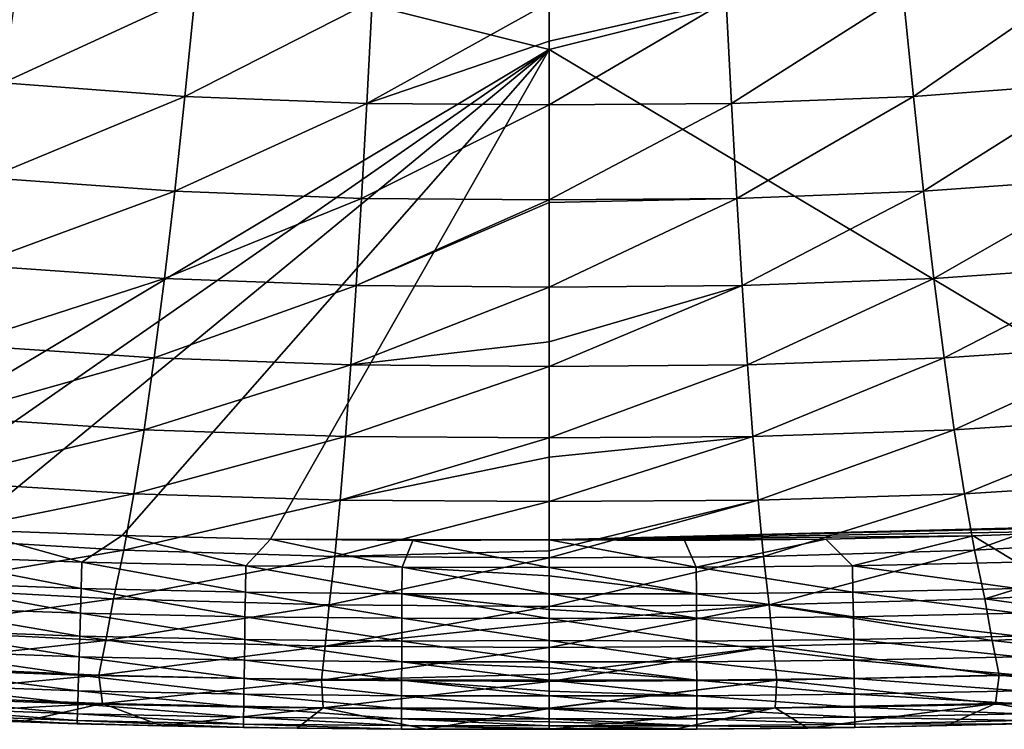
# Model space of a CAD drawing. Header units: metres. Extents: x -104 to 104, y -68 to 90.
# Tile 86 of 256: x -2.48 to 2.13, y -68.34 to -65.02. Entities that reach past the tile are written whole.
import ezdxf

# ---------------------------------------------------------------- set-up
doc = ezdxf.new("R2010")
doc.units = ezdxf.units.M
doc.layers.add('solid_FIT-BATH-153_SW0002', color=7, linetype='CONTINUOUS')

msp = doc.modelspace()

# ---------------------------------------------------------------- linework, layer by layer
at = {"layer": 'solid_FIT-BATH-153_SW0002'}
for points in [[(-3.685249, -64.233894, 12.505377), (0.000001, -65.156113, 12.420087), (0.000001, -62.865486, 12.655584)], [(3.685249, -64.237259, 12.505028), (0.000001, -62.865486, 12.655584), (0.000001, -65.156113, 12.420087)], [(-3.685249, -64.233894, 12.505377), (-3.685591, -67.361549, 12.169589), (0.000001, -65.156113, 12.420087)], [(3.685249, -64.237259, 12.505028), (0.000001, -65.156113, 12.420087), (3.687155, -67.361343, 12.169601)], [(-2.55882, -65.31263, 1.356058), (-2.489638, -64.833344, 0.623936), (-1.659021, -64.896233, 0.574236)], [(1.65902, -64.896248, 0.574249), (2.489636, -64.833351, 0.623955), (1.707017, -65.376038, 1.303348)], [(2.489636, -64.833351, 0.623955), (2.558821, -65.312645, 1.356079), (1.707017, -65.376038, 1.303348)], [(-1.707017, -65.37603, 1.303334), (-2.55882, -65.31263, 1.356058), (-1.659021, -64.896233, 0.574236)], [(-1.707017, -65.37603, 1.303334), (-1.659021, -64.896233, 0.574236), (-0.829606, -64.929398, 0.547724)], [(0.829605, -64.929398, 0.54773), (1.65902, -64.896248, 0.574249), (0.854535, -65.409439, 1.275191)], [(1.65902, -64.896248, 0.574249), (1.707017, -65.376038, 1.303348), (0.854535, -65.409439, 1.275191)], [(-0.854535, -65.409431, 1.275184), (-1.707017, -65.37603, 1.303334), (-0.829606, -64.929398, 0.547724)], [(-0.854535, -65.409431, 1.275184), (-0.829606, -64.929398, 0.547724), (0, -64.934776, 0.54117)], [(-0.854535, -65.409431, 1.275184), (0, -64.934776, 0.54117), (0, -65.11618, 0.807622)], [(0.829605, -64.929398, 0.54773), (0.854535, -65.409439, 1.275191), (0, -65.415314, 1.268877)], [(0.829605, -64.929398, 0.54773), (0, -65.415314, 1.268877), (0, -65.11618, 0.807622)], [(0, -64.934776, 0.54117), (0.829605, -64.929398, 0.54773), (0, -65.11618, 0.807622)], [(-3.685591, -67.361549, 12.169589), (-3.20785, -67.38678, 12.169584), (0.000001, -65.156113, 12.420087)], [(-3.20785, -67.38678, 12.169584), (-2.734655, -67.408287, 12.169634), (0.000001, -65.156113, 12.420087)], [(-2.734655, -67.408287, 12.169634), (-2.001331, -67.434837, 12.169772), (0.000001, -65.156113, 12.420087)], [(-2.001331, -67.434837, 12.169772), (-1.30563, -67.451462, 12.170029), (0.000001, -65.156113, 12.420087)], [(-1.30563, -67.451462, 12.170029), (0.000001, -67.455009, 12.171239), (0.000001, -65.156113, 12.420087)], [(-0.854535, -65.409431, 1.275184), (0, -65.11618, 0.807622), (0, -65.415314, 1.268877)], [(3.687155, -67.361343, 12.169601), (0.000001, -65.156113, 12.420087), (0.000001, -67.455009, 12.171239)], [(-2.627629, -65.757011, 2.104889), (-2.55882, -65.31263, 1.356058), (-1.707017, -65.37603, 1.303334)], [(1.707017, -65.376038, 1.303348), (2.558821, -65.312645, 1.356079), (1.754933, -65.820457, 2.049229)], [(2.558821, -65.312645, 1.356079), (2.627632, -65.757027, 2.104912), (1.754933, -65.820457, 2.049229)], [(-1.754931, -65.82045, 2.049214), (-2.627629, -65.757011, 2.104889), (-1.707017, -65.37603, 1.303334)], [(-1.754931, -65.82045, 2.049214), (-1.707017, -65.37603, 1.303334), (-0.854535, -65.409431, 1.275184)], [(0.854535, -65.409439, 1.275191), (1.707017, -65.376038, 1.303348), (0.879505, -65.853851, 2.019475)], [(1.707017, -65.376038, 1.303348), (1.754933, -65.820457, 2.049229), (0.879505, -65.853851, 2.019475)], [(-0.879505, -65.853844, 2.019467), (-1.754931, -65.82045, 2.049214), (-0.854535, -65.409431, 1.275184)], [(-0.879505, -65.853844, 2.019467), (-0.854535, -65.409431, 1.275184), (0, -65.415314, 1.268877)], [(-0.879505, -65.853844, 2.019467), (0, -65.415314, 1.268877), (0, -65.860214, 2.013627)], [(0.854535, -65.409439, 1.275191), (0.879505, -65.853851, 2.019475), (0, -65.860214, 2.013627)], [(0.854535, -65.409439, 1.275191), (0, -65.860214, 2.013627), (0, -65.415314, 1.268877)], [(-2.696109, -66.166153, 2.871252), (-2.627629, -65.757011, 2.104889), (-1.754931, -65.82045, 2.049214)], [(1.754933, -65.820457, 2.049229), (2.627632, -65.757027, 2.104912), (1.802785, -66.229164, 2.812764)], [(2.627632, -65.757027, 2.104912), (2.696115, -66.166168, 2.871278), (1.802785, -66.229164, 2.812764)], [(-1.802781, -66.229149, 2.812747), (-2.696109, -66.166153, 2.871252), (-1.754931, -65.82045, 2.049214)], [(-1.802781, -66.229149, 2.812747), (-1.754931, -65.82045, 2.049214), (-0.879505, -65.853844, 2.019467)], [(0.879505, -65.853851, 2.019475), (1.754933, -65.820457, 2.049229), (0.904518, -66.262291, 2.781477)], [(1.754933, -65.820457, 2.049229), (1.802785, -66.229164, 2.812764), (0.904518, -66.262291, 2.781477)], [(-0.904516, -66.262291, 2.781468), (-1.802781, -66.229149, 2.812747), (-0.879505, -65.853844, 2.019467)], [(-0.904516, -66.262291, 2.781468), (-0.879505, -65.853844, 2.019467), (0, -65.860214, 2.013627)], [(-0.904516, -66.262291, 2.781468), (0, -65.860214, 2.013627), (0, -65.873451, 2.037026)], [(-0.904516, -66.262291, 2.781468), (0, -65.873451, 2.037026), (0, -66.270752, 2.77957)], [(0.879505, -65.853851, 2.019475), (0.904518, -66.262291, 2.781477), (0, -66.270752, 2.77957)], [(0.879505, -65.853851, 2.019475), (0, -66.270752, 2.77957), (0, -65.873451, 2.037026)], [(0, -65.860214, 2.013627), (0.879505, -65.853851, 2.019475), (0, -65.873451, 2.037026)], [(-2.764302, -66.53978, 3.656341), (-2.696109, -66.166153, 2.871252), (-1.802781, -66.229149, 2.812747)], [(1.802785, -66.229164, 2.812764), (2.696115, -66.166168, 2.871278), (1.850591, -66.601868, 3.595197)], [(2.696115, -66.166168, 2.871278), (2.764312, -66.539787, 3.656369), (1.850591, -66.601868, 3.595197)], [(-1.850585, -66.60186, 3.595179), (-2.764302, -66.53978, 3.656341), (-1.802781, -66.229149, 2.812747)], [(-1.850585, -66.60186, 3.595179), (-1.802781, -66.229149, 2.812747), (-0.904516, -66.262291, 2.781468)], [(-0.929574, -66.634483, 3.562462), (-1.850585, -66.60186, 3.595179), (-0.904516, -66.262291, 2.781468)], [(-0.929574, -66.634483, 3.562462), (-0.904516, -66.262291, 2.781468), (0, -66.270752, 2.77957)], [(0.904518, -66.262291, 2.781477), (0.929577, -66.634483, 3.562471), (0, -66.641678, 3.558217)], [(0.904518, -66.262291, 2.781477), (0, -66.641678, 3.558217), (0, -66.525978, 3.304876)], [(0, -66.270752, 2.77957), (0.904518, -66.262291, 2.781477), (0, -66.525978, 3.304876)], [(0.904518, -66.262291, 2.781477), (1.802785, -66.229164, 2.812764), (0.929577, -66.634483, 3.562471)], [(1.802785, -66.229164, 2.812764), (1.850591, -66.601868, 3.595197), (0.929577, -66.634483, 3.562471)], [(-0.929574, -66.634483, 3.562462), (0, -66.270752, 2.77957), (0, -66.525978, 3.304876)], [(-2.832257, -66.877609, 4.46135), (-2.764302, -66.53978, 3.656341), (-1.850585, -66.60186, 3.595179)], [(-0.929574, -66.634483, 3.562462), (0, -66.525978, 3.304876), (0, -66.641678, 3.558217)], [(1.850591, -66.601868, 3.595197), (2.764312, -66.539787, 3.656369), (1.898369, -66.938309, 4.397774)], [(2.764312, -66.539787, 3.656369), (2.832268, -66.877617, 4.46138), (1.898369, -66.938309, 4.397774)], [(-1.898362, -66.938301, 4.397755), (-2.832257, -66.877609, 4.46135), (-1.850585, -66.60186, 3.595179)], [(-1.898362, -66.938301, 4.397755), (-1.850585, -66.60186, 3.595179), (-0.929574, -66.634483, 3.562462)], [(0.929577, -66.634483, 3.562471), (1.850591, -66.601868, 3.595197), (0.954685, -66.970146, 4.363731)], [(1.850591, -66.601868, 3.595197), (1.898369, -66.938309, 4.397774), (0.954685, -66.970146, 4.363731)], [(-0.954681, -66.970146, 4.363721), (-1.898362, -66.938301, 4.397755), (-0.929574, -66.634483, 3.562462)], [(-0.954681, -66.970146, 4.363721), (-0.929574, -66.634483, 3.562462), (0, -66.641678, 3.558217)], [(-0.954681, -66.970146, 4.363721), (0, -66.641678, 3.558217), (0, -66.977127, 4.359373)], [(0.929577, -66.634483, 3.562471), (0.954685, -66.970146, 4.363731), (0, -66.977127, 4.359373)], [(0.929577, -66.634483, 3.562471), (0, -66.977127, 4.359373), (0, -66.641678, 3.558217)], [(-2.900016, -67.179504, 5.288543), (-2.832257, -66.877609, 4.46135), (-1.898362, -66.938301, 4.397755)], [(1.898369, -66.938309, 4.397774), (2.832268, -66.877617, 4.46138), (1.946136, -67.238335, 5.222825)], [(2.832268, -66.877617, 4.46138), (2.900027, -67.179512, 5.288576), (1.946136, -67.238335, 5.222825)], [(-1.946129, -67.238327, 5.222803), (-2.900016, -67.179504, 5.288543), (-1.898362, -66.938301, 4.397755)], [(-1.946129, -67.238327, 5.222803), (-1.898362, -66.938301, 4.397755), (-0.954681, -66.970146, 4.363721)], [(0.954685, -66.970146, 4.363731), (1.898369, -66.938309, 4.397774), (0.979845, -67.269142, 5.187619)], [(1.898369, -66.938309, 4.397774), (1.946136, -67.238335, 5.222825), (0.979845, -67.269142, 5.187619)], [(-0.979842, -67.269142, 5.187609), (-1.946129, -67.238327, 5.222803), (-0.954681, -66.970146, 4.363721)], [(-0.979842, -67.269142, 5.187609), (-0.954681, -66.970146, 4.363721), (0, -66.977127, 4.359373)], [(-0.979842, -67.269142, 5.187609), (0, -66.977127, 4.359373), (0, -67.067772, 4.596365)], [(0.954685, -66.970146, 4.363731), (0.979845, -67.269142, 5.187619), (0, -67.275497, 5.182163)], [(0.954685, -66.970146, 4.363731), (0, -67.275497, 5.182163), (0, -67.067772, 4.596365)], [(0, -66.977127, 4.359373), (0.954685, -66.970146, 4.363731), (0, -67.067772, 4.596365)], [(-0.979842, -67.269142, 5.187609), (0, -67.067772, 4.596365), (0, -67.275497, 5.182163)], [(-2.967623, -67.445938, 6.144732), (-2.900016, -67.179504, 5.288543), (-1.946129, -67.238327, 5.222803)], [(1.946136, -67.238335, 5.222825), (2.900027, -67.179512, 5.288576), (1.99391, -67.502426, 6.077279)], [(2.900027, -67.179512, 5.288576), (2.967633, -67.445953, 6.144768), (1.99391, -67.502426, 6.077279)], [(-1.993904, -67.502419, 6.077256), (-2.967623, -67.445938, 6.144732), (-1.946129, -67.238327, 5.222803)], [(-1.993904, -67.502419, 6.077256), (-1.946129, -67.238327, 5.222803), (-0.979842, -67.269142, 5.187609)], [(-1.005058, -67.531944, 6.04112), (-1.993904, -67.502419, 6.077256), (-0.979842, -67.269142, 5.187609)], [(-1.005058, -67.531944, 6.04112), (-0.979842, -67.269142, 5.187609), (0, -67.275497, 5.182163)], [(-1.005058, -67.531944, 6.04112), (0, -67.275497, 5.182163), (0, -67.506218, 5.923763)], [(0.979845, -67.269142, 5.187619), (1.005061, -67.531944, 6.041131), (0, -67.538635, 6.037833)], [(0.979845, -67.269142, 5.187619), (0, -67.538635, 6.037833), (0, -67.506218, 5.923763)], [(0, -67.275497, 5.182163), (0.979845, -67.269142, 5.187619), (0, -67.506218, 5.923763)], [(0.979845, -67.269142, 5.187619), (1.946136, -67.238335, 5.222825), (1.005061, -67.531944, 6.041131)], [(1.946136, -67.238335, 5.222825), (1.99391, -67.502426, 6.077279), (1.005061, -67.531944, 6.041131)], [(3.687155, -67.361343, 12.169601), (0.000001, -67.455009, 12.171239), (3.474172, -67.373009, 12.169595)], [(-2.985943, -67.529465, 12.145967), (-2.189799, -67.559029, 12.146473), (-2.734655, -67.408287, 12.169634)], [(-2.189799, -67.559029, 12.146473), (-2.001331, -67.434837, 12.169772), (-2.734655, -67.408287, 12.169634)], [(3.474172, -67.373009, 12.169595), (0.000001, -67.455009, 12.171239), (2.716466, -67.408913, 12.169652)], [(2.716466, -67.408913, 12.169652), (0.000001, -67.455009, 12.171239), (1.986899, -67.435204, 12.169783)], [(2.189798, -67.559036, 12.146472), (2.716466, -67.408913, 12.169652), (1.986899, -67.435204, 12.169783)], [(-3.035122, -67.67762, 7.038402), (-2.967623, -67.445938, 6.144732), (-1.993904, -67.502419, 6.077256)], [(-2.189799, -67.559029, 12.146473), (-1.422025, -67.575951, 12.147239), (-2.001331, -67.434837, 12.169772)], [(-1.422025, -67.575951, 12.147239), (-1.30563, -67.451462, 12.170029), (-2.001331, -67.434837, 12.169772)], [(-1.422025, -67.575951, 12.147239), (-0.68935, -67.583359, 12.147955), (-1.30563, -67.451462, 12.170029)], [(-1.30563, -67.451462, 12.170029), (-0.638519, -67.458199, 12.170496), (0.000001, -67.455009, 12.171239)], [(-0.68935, -67.583359, 12.147955), (-0.638519, -67.458199, 12.170496), (-1.30563, -67.451462, 12.170029)], [(-0.68935, -67.583359, 12.147955), (0.000001, -67.583748, 12.148446), (-0.638519, -67.458199, 12.170496)], [(0.000001, -67.583748, 12.148446), (0.000001, -67.455009, 12.171239), (-0.638519, -67.458199, 12.170496)], [(1.986899, -67.435204, 12.169783), (0.000001, -67.455009, 12.171239), (1.29646, -67.451538, 12.170042)], [(1.29646, -67.451538, 12.170042), (0.000001, -67.455009, 12.171239), (0.63416, -67.458153, 12.170506)], [(0.689349, -67.583359, 12.147955), (0.000001, -67.455009, 12.171239), (0.000001, -67.583748, 12.148446)], [(0.689349, -67.583359, 12.147955), (0.63416, -67.458153, 12.170506), (0.000001, -67.455009, 12.171239)], [(0.689349, -67.583359, 12.147955), (1.29646, -67.451538, 12.170042), (0.63416, -67.458153, 12.170506)], [(0.689349, -67.583359, 12.147955), (1.422024, -67.575958, 12.147238), (1.29646, -67.451538, 12.170042)], [(1.422024, -67.575958, 12.147238), (1.986899, -67.435204, 12.169783), (1.29646, -67.451538, 12.170042)], [(1.422024, -67.575958, 12.147238), (2.189798, -67.559036, 12.146472), (1.986899, -67.435204, 12.169783)], [(1.99391, -67.502426, 6.077279), (2.967633, -67.445953, 6.144768), (2.041708, -67.731285, 6.969761)], [(2.967633, -67.445953, 6.144768), (3.03513, -67.677628, 7.03844), (2.041708, -67.731285, 6.969761)], [(-2.041703, -67.731285, 6.969736), (-3.035122, -67.67762, 7.038402), (-1.993904, -67.502419, 6.077256)], [(-2.041703, -67.731285, 6.969736), (-1.993904, -67.502419, 6.077256), (-1.005058, -67.531944, 6.04112)], [(-1.005058, -67.531944, 6.04112), (0, -67.506218, 5.923763), (0, -67.538635, 6.037833)], [(1.005061, -67.531944, 6.041131), (1.99391, -67.502426, 6.077279), (1.030335, -67.759277, 6.932965)], [(1.99391, -67.502426, 6.077279), (2.041708, -67.731285, 6.969761), (1.030335, -67.759277, 6.932965)], [(-2.99167, -67.653603, 12.106557), (-2.193532, -67.682861, 12.107287), (-2.985943, -67.529465, 12.145967)], [(-2.193532, -67.682861, 12.107287), (-2.189799, -67.559029, 12.146473), (-2.985943, -67.529465, 12.145967)], [(-1.030332, -67.75927, 6.932952), (-2.041703, -67.731285, 6.969736), (-1.005058, -67.531944, 6.04112)], [(-1.030332, -67.75927, 6.932952), (-1.005058, -67.531944, 6.04112), (0, -67.538635, 6.037833)], [(-1.030332, -67.75927, 6.932952), (0, -67.538635, 6.037833), (0, -67.767418, 6.938046)], [(1.005061, -67.531944, 6.041131), (1.030335, -67.759277, 6.932965), (0, -67.767418, 6.938046)], [(1.005061, -67.531944, 6.041131), (0, -67.767418, 6.938046), (0, -67.538635, 6.037833)], [(-2.193532, -67.682861, 12.107287), (-1.42385, -67.699593, 12.108193), (-2.189799, -67.559029, 12.146473)], [(-1.42385, -67.699593, 12.108193), (-1.422025, -67.575951, 12.147239), (-2.189799, -67.559029, 12.146473)], [(-1.42385, -67.699593, 12.108193), (-0.689883, -67.706909, 12.108971), (-1.422025, -67.575951, 12.147239)], [(-0.689883, -67.706909, 12.108971), (-0.68935, -67.583359, 12.147955), (-1.422025, -67.575951, 12.147239)], [(-0.689883, -67.706909, 12.108971), (0, -67.707199, 12.109543), (-0.68935, -67.583359, 12.147955)], [(0.000001, -67.622612, 12.138088), (0.000001, -67.583748, 12.148446), (-0.68935, -67.583359, 12.147955)], [(0, -67.707199, 12.109543), (0.000001, -67.622612, 12.138088), (-0.68935, -67.583359, 12.147955)], [(0.689882, -67.706909, 12.108969), (0.689349, -67.583359, 12.147955), (0.000001, -67.583748, 12.148446)], [(0.689882, -67.706909, 12.108969), (0.000001, -67.583748, 12.148446), (0.000001, -67.622612, 12.138088)], [(1.423849, -67.6996, 12.108191), (1.422024, -67.575958, 12.147238), (0.689349, -67.583359, 12.147955)], [(0.689882, -67.706909, 12.108969), (1.423849, -67.6996, 12.108191), (0.689349, -67.583359, 12.147955)], [(2.193531, -67.682869, 12.107285), (2.189798, -67.559036, 12.146472), (1.422024, -67.575958, 12.147238)], [(1.423849, -67.6996, 12.108191), (2.193531, -67.682869, 12.107285), (1.422024, -67.575958, 12.147238)], [(0.689882, -67.706909, 12.108969), (0.000001, -67.622612, 12.138088), (0, -67.707199, 12.109543)], [(-3.084848, -67.876717, 7.979477), (-3.035122, -67.67762, 7.038402), (-2.041703, -67.731285, 6.969736)], [(-2.997023, -67.769699, 12.05222), (-2.197013, -67.798714, 12.053265), (-2.99167, -67.653603, 12.106557)], [(-2.197013, -67.798714, 12.053265), (-2.193532, -67.682861, 12.107287), (-2.99167, -67.653603, 12.106557)], [(-2.197013, -67.798714, 12.053265), (-1.425539, -67.8153, 12.054364), (-2.193532, -67.682861, 12.107287)], [(-1.425539, -67.8153, 12.054364), (-1.42385, -67.699593, 12.108193), (-2.193532, -67.682861, 12.107287)], [(2.197012, -67.798729, 12.053259), (2.193531, -67.682869, 12.107285), (1.423849, -67.6996, 12.108191)], [(2.041708, -67.731285, 6.969761), (3.03513, -67.677628, 7.03844), (3.083425, -67.876808, 7.979405)], [(-2.077469, -67.926506, 7.911147), (-3.084848, -67.876717, 7.979477), (-2.041703, -67.731285, 6.969736)], [(-2.077469, -67.926506, 7.911147), (-2.041703, -67.731285, 6.969736), (-1.030332, -67.75927, 6.932952)], [(-1.425539, -67.8153, 12.054364), (-0.690367, -67.822533, 12.055228), (-1.42385, -67.699593, 12.108193)], [(-0.690367, -67.822533, 12.055228), (-0.689883, -67.706909, 12.108971), (-1.42385, -67.699593, 12.108193)], [(-0.690367, -67.822533, 12.055228), (0, -67.822952, 12.055794), (-0.689883, -67.706909, 12.108971)], [(0, -67.780724, 12.077516), (0, -67.707199, 12.109543), (-0.689883, -67.706909, 12.108971)], [(0, -67.822952, 12.055794), (0, -67.780724, 12.077516), (-0.689883, -67.706909, 12.108971)], [(0.690366, -67.82254, 12.055225), (0.689882, -67.706909, 12.108969), (0, -67.707199, 12.109543)], [(0.690366, -67.82254, 12.055225), (0, -67.707199, 12.109543), (0, -67.780724, 12.077516)], [(1.425538, -67.815308, 12.054359), (1.423849, -67.6996, 12.108191), (0.689882, -67.706909, 12.108969)], [(0.690366, -67.82254, 12.055225), (1.425538, -67.815308, 12.054359), (0.689882, -67.706909, 12.108969)], [(1.030335, -67.759277, 6.932965), (2.041708, -67.731285, 6.969761), (2.076499, -67.926544, 7.911125)], [(1.425538, -67.815308, 12.054359), (2.197012, -67.798729, 12.053259), (1.423849, -67.6996, 12.108191)], [(2.041708, -67.731285, 6.969761), (3.083425, -67.876808, 7.979405), (2.076499, -67.926544, 7.911125)], [(-3.001955, -67.876724, 11.984188), (-2.200212, -67.905579, 11.98562), (-2.997023, -67.769699, 12.05222)], [(-2.200212, -67.905579, 11.98562), (-2.197013, -67.798714, 12.053265), (-2.997023, -67.769699, 12.05222)], [(-1.049517, -67.952339, 7.874628), (-2.077469, -67.926506, 7.911147), (-1.030332, -67.75927, 6.932952)], [(-1.049517, -67.952339, 7.874628), (-1.030332, -67.75927, 6.932952), (0, -67.767418, 6.938046)], [(-1.049517, -67.952339, 7.874628), (0, -67.767418, 6.938046), (0, -67.842972, 7.28268)], [(1.030335, -67.759277, 6.932965), (1.049022, -67.952347, 7.874633), (0, -67.960007, 7.882811)], [(1.030335, -67.759277, 6.932965), (0, -67.960007, 7.882811), (0, -67.842972, 7.28268)], [(0, -67.767418, 6.938046), (1.030335, -67.759277, 6.932965), (0, -67.842972, 7.28268)], [(0.690366, -67.82254, 12.055225), (0, -67.780724, 12.077516), (0, -67.822952, 12.055794)], [(1.030335, -67.759277, 6.932965), (2.076499, -67.926544, 7.911125), (1.049022, -67.952347, 7.874633)], [(-2.200212, -67.905579, 11.98562), (-1.427079, -67.922066, 11.986959), (-2.197013, -67.798714, 12.053265)], [(-1.427079, -67.922066, 11.986959), (-1.425539, -67.8153, 12.054364), (-2.197013, -67.798714, 12.053265)], [(-1.427079, -67.922066, 11.986959), (-0.690798, -67.929237, 11.98793), (-1.425539, -67.8153, 12.054364)], [(-0.690798, -67.929237, 11.98793), (-0.690367, -67.822533, 12.055228), (-1.425539, -67.8153, 12.054364)], [(-0.690798, -67.929237, 11.98793), (0, -67.926155, 11.991064), (-0.690367, -67.822533, 12.055228)], [(0, -67.926155, 11.991064), (0, -67.822952, 12.055794), (-0.690367, -67.822533, 12.055228)], [(0.690797, -67.929245, 11.987926), (0.690366, -67.82254, 12.055225), (0, -67.822952, 12.055794)], [(0.690797, -67.929245, 11.987926), (0, -67.822952, 12.055794), (0, -67.926155, 11.991064)], [(1.427078, -67.922073, 11.986952), (1.425538, -67.815308, 12.054359), (0.690366, -67.82254, 12.055225)], [(0.690797, -67.929245, 11.987926), (1.427078, -67.922073, 11.986952), (0.690366, -67.82254, 12.055225)], [(2.200211, -67.905594, 11.98561), (2.197012, -67.798729, 12.053259), (1.425538, -67.815308, 12.054359)], [(1.427078, -67.922073, 11.986952), (2.200211, -67.905594, 11.98561), (1.425538, -67.815308, 12.054359)], [(-3.131697, -68.043449, 8.982181), (-3.084848, -67.876717, 7.979477), (-2.077469, -67.926506, 7.911147)], [(-3.00642, -67.973671, 11.903688), (-2.203098, -68.002449, 11.905568), (-3.001955, -67.876724, 11.984188)], [(-2.203098, -68.002449, 11.905568), (-2.200212, -67.905579, 11.98562), (-3.001955, -67.876724, 11.984188)], [(-1.049517, -67.952339, 7.874628), (0, -67.842972, 7.28268), (0, -67.960007, 7.882811)], [(2.076499, -67.926544, 7.911125), (3.083425, -67.876808, 7.979405), (3.129338, -68.043594, 8.982094)], [(-2.203098, -68.002449, 11.905568), (-1.428456, -68.018883, 11.907182), (-2.200212, -67.905579, 11.98562)], [(-1.428456, -68.018883, 11.907182), (-1.427079, -67.922066, 11.986959), (-2.200212, -67.905579, 11.98562)], [(-1.428456, -68.018883, 11.907182), (-0.691173, -68.026009, 11.908278), (-1.427079, -67.922066, 11.986959)], [(-0.691173, -68.026009, 11.908278), (-0.690798, -67.929237, 11.98793), (-1.427079, -67.922066, 11.986959)], [(1.428455, -68.018898, 11.907172), (1.427078, -67.922073, 11.986952), (0.690797, -67.929245, 11.987926)], [(2.203097, -68.002464, 11.905553), (2.200211, -67.905594, 11.98561), (1.427078, -67.922073, 11.986952)], [(1.428455, -68.018898, 11.907172), (2.203097, -68.002464, 11.905553), (1.427078, -67.922073, 11.986952)], [(-2.111294, -68.088951, 8.91518), (-3.131697, -68.043449, 8.982181), (-2.077469, -67.926506, 7.911147)], [(-2.111294, -68.088951, 8.91518), (-2.077469, -67.926506, 7.911147), (-1.049517, -67.952339, 7.874628)], [(-1.067714, -68.112411, 8.879468), (-2.111294, -68.088951, 8.91518), (-1.049517, -67.952339, 7.874628)], [(-1.067714, -68.112411, 8.879468), (-1.049517, -67.952339, 7.874628), (0, -67.960007, 7.882811)], [(-1.067714, -68.112411, 8.879468), (0, -67.960007, 7.882811), (0, -68.084755, 8.647017)], [(-0.691173, -68.026009, 11.908278), (0, -68.026611, 11.908791), (-0.690798, -67.929237, 11.98793)], [(0, -68.026611, 11.908791), (0, -67.926155, 11.991064), (-0.690798, -67.929237, 11.98793)], [(0.691172, -68.026016, 11.908274), (0, -67.926155, 11.991064), (0, -68.026611, 11.908791)], [(0.691172, -68.026016, 11.908274), (0.690797, -67.929245, 11.987926), (0, -67.926155, 11.991064)], [(1.049022, -67.952347, 7.874633), (1.06689, -68.112427, 8.879486), (0, -68.119377, 8.890924)], [(1.049022, -67.952347, 7.874633), (0, -68.119377, 8.890924), (0, -68.084755, 8.647017)], [(0, -67.960007, 7.882811), (1.049022, -67.952347, 7.874633), (0, -68.084755, 8.647017)], [(0.691172, -68.026016, 11.908274), (1.428455, -68.018898, 11.907172), (0.690797, -67.929245, 11.987926)], [(1.049022, -67.952347, 7.874633), (2.076499, -67.926544, 7.911125), (2.109681, -68.089012, 8.915164)], [(1.049022, -67.952347, 7.874633), (2.109681, -68.089012, 8.915164), (1.06689, -68.112427, 8.879486)], [(2.076499, -67.926544, 7.911125), (3.129338, -68.043594, 8.982094), (2.109681, -68.089012, 8.915164)], [(-3.010371, -68.059532, 11.811951), (-2.205643, -68.088318, 11.814322), (-3.00642, -67.973671, 11.903688)], [(-2.205643, -68.088318, 11.814322), (-2.203098, -68.002449, 11.905568), (-3.00642, -67.973671, 11.903688)], [(-2.205643, -68.088318, 11.814322), (-1.429655, -68.104759, 11.81624), (-2.203098, -68.002449, 11.905568)], [(-1.429655, -68.104759, 11.81624), (-1.428456, -68.018883, 11.907182), (-2.203098, -68.002449, 11.905568)], [(2.205642, -68.088333, 11.814302), (2.203097, -68.002464, 11.905553), (1.428455, -68.018898, 11.907172)], [(-3.103304, -68.18309, 10.058254), (-3.131697, -68.043449, 8.982181), (-2.111294, -68.088951, 8.91518)], [(-3.013761, -68.133278, 11.710206), (-2.207816, -68.16217, 11.7131), (-3.010371, -68.059532, 11.811951)], [(-2.207816, -68.16217, 11.7131), (-2.205643, -68.088318, 11.814322), (-3.010371, -68.059532, 11.811951)], [(-1.429655, -68.104759, 11.81624), (-0.691488, -68.111847, 11.817476), (-1.428456, -68.018883, 11.907182)], [(-0.691488, -68.111847, 11.817476), (-0.691173, -68.026009, 11.908278), (-1.428456, -68.018883, 11.907182)], [(-0.691488, -68.111847, 11.817476), (0, -68.112526, 11.817947), (-0.691173, -68.026009, 11.908278)], [(0, -68.055298, 11.880922), (0, -68.026611, 11.908791), (-0.691173, -68.026009, 11.908278)], [(0, -68.112526, 11.817947), (0, -68.055298, 11.880922), (-0.691173, -68.026009, 11.908278)], [(0.691487, -68.111847, 11.817469), (0.691172, -68.026016, 11.908274), (0, -68.026611, 11.908791)], [(0.691487, -68.111847, 11.817469), (0, -68.026611, 11.908791), (0, -68.055298, 11.880922)], [(0.691487, -68.111847, 11.817469), (0, -68.055298, 11.880922), (0, -68.112526, 11.817947)], [(1.429654, -68.104767, 11.816227), (1.428455, -68.018898, 11.907172), (0.691172, -68.026016, 11.908274)], [(0.691487, -68.111847, 11.817469), (1.429654, -68.104767, 11.816227), (0.691172, -68.026016, 11.908274)], [(1.429654, -68.104767, 11.816227), (2.205642, -68.088333, 11.814302), (1.428455, -68.018898, 11.907172)], [(2.109681, -68.089012, 8.915164), (3.129338, -68.043594, 8.982094), (3.100648, -68.183243, 10.058275)], [(-2.093641, -68.221909, 9.996793), (-3.103304, -68.18309, 10.058254), (-2.111294, -68.088951, 8.91518)], [(-2.207816, -68.16217, 11.7131), (-1.430664, -68.178673, 11.715341), (-2.205643, -68.088318, 11.814322)], [(-1.430664, -68.178673, 11.715341), (-1.429655, -68.104759, 11.81624), (-2.205643, -68.088318, 11.814322)], [(-2.093641, -68.221909, 9.996793), (-2.111294, -68.088951, 8.91518), (-1.067714, -68.112411, 8.879468)], [(-1.430664, -68.178673, 11.715341), (-0.69174, -68.185738, 11.716724), (-1.429655, -68.104759, 11.81624)], [(-0.69174, -68.185738, 11.716724), (-0.691488, -68.111847, 11.817476), (-1.429655, -68.104759, 11.81624)], [(-1.067714, -68.112411, 8.879468), (0, -68.084755, 8.647017), (0, -68.119377, 8.890924)], [(1.430662, -68.178688, 11.715322), (1.429654, -68.104767, 11.816227), (0.691487, -68.111847, 11.817469)], [(1.06689, -68.112427, 8.879486), (2.109681, -68.089012, 8.915164), (2.091822, -68.221977, 9.996853)], [(2.207815, -68.162193, 11.713074), (2.205642, -68.088333, 11.814302), (1.429654, -68.104767, 11.816227)], [(1.430662, -68.178688, 11.715322), (2.207815, -68.162193, 11.713074), (1.429654, -68.104767, 11.816227)], [(2.109681, -68.089012, 8.915164), (3.100648, -68.183243, 10.058275), (2.091822, -68.221977, 9.996853)], [(-3.016531, -68.193642, 11.600249), (-2.20958, -68.22274, 11.603689), (-3.013761, -68.133278, 11.710206)], [(-2.20958, -68.22274, 11.603689), (-2.207816, -68.16217, 11.7131), (-3.013761, -68.133278, 11.710206)], [(-1.059563, -68.241608, 9.964464), (-2.093641, -68.221909, 9.996793), (-1.067714, -68.112411, 8.879468)], [(-1.059563, -68.241608, 9.964464), (-1.067714, -68.112411, 8.879468), (0, -68.119377, 8.890924)], [(-1.059563, -68.241608, 9.964464), (0, -68.119377, 8.890924), (0, -68.243126, 9.936676)], [(-0.69174, -68.185738, 11.716724), (-0.000001, -68.186493, 11.717143), (-0.691488, -68.111847, 11.817476)], [(-0.000001, -68.16433, 11.750204), (0, -68.112526, 11.817947), (-0.691488, -68.111847, 11.817476)], [(-0.000001, -68.186493, 11.717143), (-0.000001, -68.16433, 11.750204), (-0.691488, -68.111847, 11.817476)], [(0.691739, -68.185745, 11.716715), (0, -68.112526, 11.817947), (-0.000001, -68.16433, 11.750204)], [(0.691739, -68.185745, 11.716715), (0.691487, -68.111847, 11.817469), (0, -68.112526, 11.817947)], [(1.06689, -68.112427, 8.879486), (1.058631, -68.241631, 9.964521), (0, -68.245514, 9.960425)], [(1.06689, -68.112427, 8.879486), (0, -68.245514, 9.960425), (0, -68.243126, 9.936676)], [(0, -68.119377, 8.890924), (1.06689, -68.112427, 8.879486), (0, -68.243126, 9.936676)], [(0.691739, -68.185745, 11.716715), (1.430662, -68.178688, 11.715322), (0.691487, -68.111847, 11.817469)], [(1.06689, -68.112427, 8.879486), (2.091822, -68.221977, 9.996853), (1.058631, -68.241631, 9.964521)], [(-2.093641, -68.221909, 9.996793), (-3.15531, -68.278236, 11.092289), (-3.103304, -68.18309, 10.058254)], [(-3.018662, -68.240181, 11.482286), (-2.210922, -68.269608, 11.486267), (-3.016531, -68.193642, 11.600249)], [(-2.210922, -68.269608, 11.486267), (-2.20958, -68.22274, 11.603689), (-3.016531, -68.193642, 11.600249)], [(-2.20958, -68.22274, 11.603689), (-1.431463, -68.239357, 11.606271), (-2.207816, -68.16217, 11.7131)], [(-1.431463, -68.239357, 11.606271), (-1.430664, -68.178673, 11.715341), (-2.207816, -68.16217, 11.7131)], [(-1.431463, -68.239357, 11.606271), (-0.691924, -68.246414, 11.607819), (-1.430664, -68.178673, 11.715341)], [(-0.691924, -68.246414, 11.607819), (-0.69174, -68.185738, 11.716724), (-1.430664, -68.178673, 11.715341)], [(-0.691924, -68.246414, 11.607819), (-0.000001, -68.247177, 11.608295), (-0.69174, -68.185738, 11.716724)], [(-0.000001, -68.247177, 11.608295), (-0.000001, -68.186493, 11.717143), (-0.69174, -68.185738, 11.716724)], [(0.691739, -68.185745, 11.716715), (-0.000001, -68.16433, 11.750204), (-0.000001, -68.186493, 11.717143)], [(0.691923, -68.246696, 11.607214), (0.691739, -68.185745, 11.716715), (-0.000001, -68.186493, 11.717143)], [(0.691923, -68.246696, 11.607214), (-0.000001, -68.186493, 11.717143), (-0.000001, -68.247177, 11.608295)], [(1.431466, -68.239647, 11.605665), (1.430662, -68.178688, 11.715322), (0.691739, -68.185745, 11.716715)], [(0.691923, -68.246696, 11.607214), (1.431466, -68.239647, 11.605665), (0.691739, -68.185745, 11.716715)], [(2.209587, -68.22303, 11.603082), (2.207815, -68.162193, 11.713074), (1.430662, -68.178688, 11.715322)], [(1.431466, -68.239647, 11.605665), (2.209587, -68.22303, 11.603082), (1.430662, -68.178688, 11.715322)], [(2.091822, -68.221977, 9.996853), (3.100648, -68.183243, 10.058275), (2.540305, -68.304779, 11.0982)], [(-2.093641, -68.221909, 9.996793), (-2.473262, -68.307152, 11.097612), (-3.15531, -68.278236, 11.092289)], [(-3.020093, -68.271599, 11.358006), (-2.211803, -68.30146, 11.362514), (-3.018662, -68.240181, 11.482286)], [(-2.211803, -68.30146, 11.362514), (-2.210922, -68.269608, 11.486267), (-3.018662, -68.240181, 11.482286)], [(-2.093641, -68.221909, 9.996793), (-1.815186, -68.326653, 11.10339), (-2.473262, -68.307152, 11.097612)], [(-2.210922, -68.269608, 11.486267), (-1.432049, -68.286407, 11.489183), (-2.20958, -68.22274, 11.603689)], [(-1.432049, -68.286407, 11.489183), (-1.431463, -68.239357, 11.606271), (-2.20958, -68.22274, 11.603689)], [(-1.059563, -68.241608, 9.964464), (-1.815186, -68.326653, 11.10339), (-2.093641, -68.221909, 9.996793)], [(-1.059563, -68.241608, 9.964464), (-1.180348, -68.337616, 11.109013), (-1.815186, -68.326653, 11.10339)], [(-1.432049, -68.286407, 11.489183), (-0.692039, -68.293465, 11.49089), (-1.431463, -68.239357, 11.606271)], [(-0.692039, -68.293465, 11.49089), (-0.691924, -68.246414, 11.607819), (-1.431463, -68.239357, 11.606271)], [(-1.059563, -68.241608, 9.964464), (-0.574898, -68.341888, 11.111961), (-1.180348, -68.337616, 11.109013)], [(-1.059563, -68.241608, 9.964464), (0, -68.245514, 9.960425), (-0.574898, -68.341888, 11.111961)], [(-1.059563, -68.241608, 9.964464), (0, -68.243126, 9.936676), (0, -68.245514, 9.960425)], [(-0.692039, -68.293465, 11.49089), (-0.000001, -68.294373, 11.491146), (-0.691924, -68.246414, 11.607819)], [(-0.000001, -68.294373, 11.491146), (-0.000001, -68.247177, 11.608295), (-0.691924, -68.246414, 11.607819)], [(0, -68.245514, 9.960425), (-0.000002, -68.342216, 11.1076), (-0.574898, -68.341888, 11.111961)], [(1.058631, -68.241631, 9.964521), (0.590593, -68.341919, 11.113054), (-0.000002, -68.342216, 11.1076)], [(0, -68.245514, 9.960425), (1.058631, -68.241631, 9.964521), (-0.000002, -68.342216, 11.1076)], [(0.692038, -68.293701, 11.490168), (0.691923, -68.246696, 11.607214), (-0.000001, -68.247177, 11.608295)], [(0.692038, -68.293701, 11.490168), (-0.000001, -68.247177, 11.608295), (-0.000001, -68.294373, 11.491146)], [(1.058631, -68.241631, 9.964521), (1.212301, -68.337357, 11.110531), (0.590593, -68.341919, 11.113054)], [(1.43205, -68.286644, 11.488461), (1.431466, -68.239647, 11.605665), (0.691923, -68.246696, 11.607214)], [(0.692038, -68.293701, 11.490168), (1.43205, -68.286644, 11.488461), (0.691923, -68.246696, 11.607214)], [(1.058631, -68.241631, 9.964521), (2.091822, -68.221977, 9.996853), (1.212301, -68.337357, 11.110531)], [(2.091822, -68.221977, 9.996853), (1.863867, -68.325645, 11.104909), (1.212301, -68.337357, 11.110531)], [(2.210927, -68.269844, 11.485542), (2.209587, -68.22303, 11.603082), (1.431466, -68.239647, 11.605665)], [(1.43205, -68.286644, 11.488461), (2.210927, -68.269844, 11.485542), (1.431466, -68.239647, 11.605665)], [(2.091822, -68.221977, 9.996853), (2.540305, -68.304779, 11.0982), (1.863867, -68.325645, 11.104909)], [(-3.15531, -68.278236, 11.092289), (-2.473262, -68.307152, 11.097612), (-3.020778, -68.28688, 11.228633)], [(-3.020778, -68.28688, 11.228633), (-2.212195, -68.317307, 11.23364), (-3.020093, -68.271599, 11.358006)], [(-2.473262, -68.307152, 11.097612), (-2.212195, -68.317307, 11.23364), (-3.020778, -68.28688, 11.228633)], [(-2.212195, -68.317307, 11.23364), (-2.211803, -68.30146, 11.362514), (-3.020093, -68.271599, 11.358006)], [(-2.211803, -68.30146, 11.362514), (-1.432402, -68.31852, 11.365757), (-2.210922, -68.269608, 11.486267)], [(-1.432402, -68.31852, 11.365757), (-1.432049, -68.286407, 11.489183), (-2.210922, -68.269608, 11.486267)], [(-1.432402, -68.31852, 11.365757), (-0.692079, -68.325592, 11.367618), (-1.432049, -68.286407, 11.489183)], [(-0.692079, -68.325592, 11.367618), (-0.692039, -68.293465, 11.49089), (-1.432049, -68.286407, 11.489183)], [(-0.692079, -68.325592, 11.367618), (-0.000002, -68.326576, 11.367761), (-0.692039, -68.293465, 11.49089)], [(-0.000001, -68.308456, 11.444814), (-0.000001, -68.294373, 11.491146), (-0.692039, -68.293465, 11.49089)], [(-0.000002, -68.326576, 11.367761), (-0.000001, -68.308456, 11.444814), (-0.692039, -68.293465, 11.49089)], [(0.692078, -68.32576, 11.366777), (0.692038, -68.293701, 11.490168), (-0.000001, -68.294373, 11.491146)], [(1.432402, -68.31868, 11.364915), (1.43205, -68.286644, 11.488461), (0.692038, -68.293701, 11.490168)], [(0.692078, -68.32576, 11.366777), (1.432402, -68.31868, 11.364915), (0.692038, -68.293701, 11.490168)], [(2.211806, -68.30162, 11.36167), (2.210927, -68.269844, 11.485542), (1.43205, -68.286644, 11.488461)], [(1.432402, -68.31868, 11.364915), (2.211806, -68.30162, 11.36167), (1.43205, -68.286644, 11.488461)], [(-2.473262, -68.307152, 11.097612), (-1.815186, -68.326653, 11.10339), (-2.212195, -68.317307, 11.23364)], [(-2.212195, -68.317307, 11.23364), (-1.432509, -68.334686, 11.237193), (-2.211803, -68.30146, 11.362514)], [(-1.815186, -68.326653, 11.10339), (-1.432509, -68.334686, 11.237193), (-2.212195, -68.317307, 11.23364)], [(-1.432509, -68.334686, 11.237193), (-1.432402, -68.31852, 11.365757), (-2.211803, -68.30146, 11.362514)], [(-1.815186, -68.326653, 11.10339), (-1.180348, -68.337616, 11.109013), (-1.432509, -68.334686, 11.237193)], [(-1.432509, -68.334686, 11.237193), (-0.692043, -68.341797, 11.239204), (-1.432402, -68.31852, 11.365757)], [(-1.180348, -68.337616, 11.109013), (-0.692043, -68.341797, 11.239204), (-1.432509, -68.334686, 11.237193)], [(-0.692043, -68.341797, 11.239204), (-0.692079, -68.325592, 11.367618), (-1.432402, -68.31852, 11.365757)], [(-1.180348, -68.337616, 11.109013), (-0.574898, -68.341888, 11.111961), (-0.692043, -68.341797, 11.239204)], [(-0.000002, -68.339676, 11.278419), (-0.000002, -68.326576, 11.367761), (-0.692079, -68.325592, 11.367618)], [(-0.000002, -68.342819, 11.239458), (-0.000002, -68.339676, 11.278419), (-0.692079, -68.325592, 11.367618)], [(-0.692043, -68.341797, 11.239204), (-0.000002, -68.342819, 11.239458), (-0.692079, -68.325592, 11.367618)], [(0.692078, -68.32576, 11.366777), (-0.000001, -68.308456, 11.444814), (-0.000002, -68.326576, 11.367761)], [(0.692078, -68.32576, 11.366777), (-0.000002, -68.326576, 11.367761), (0.692041, -68.34185, 11.238247)], [(0.692041, -68.34185, 11.238247), (-0.000002, -68.326576, 11.367761), (-0.000002, -68.339676, 11.278419)], [(0.692041, -68.34185, 11.238247), (-0.000002, -68.339676, 11.278419), (-0.000002, -68.342819, 11.239458)], [(0.692078, -68.32576, 11.366777), (-0.000001, -68.294373, 11.491146), (-0.000001, -68.308456, 11.444814)], [(0.590593, -68.341919, 11.113054), (1.212301, -68.337357, 11.110531), (0.692041, -68.34185, 11.238247)], [(0.692078, -68.32576, 11.366777), (0.692041, -68.34185, 11.238247), (1.432508, -68.33474, 11.236235)], [(1.212301, -68.337357, 11.110531), (1.432508, -68.33474, 11.236235), (0.692041, -68.34185, 11.238247)], [(0.692078, -68.32576, 11.366777), (1.432508, -68.33474, 11.236235), (1.432402, -68.31868, 11.364915)], [(1.212301, -68.337357, 11.110531), (1.863867, -68.325645, 11.104909), (1.432508, -68.33474, 11.236235)], [(1.432402, -68.31868, 11.364915), (2.212195, -68.31736, 11.232678), (2.211806, -68.30162, 11.36167)], [(1.432402, -68.31868, 11.364915), (1.432508, -68.33474, 11.236235), (2.212195, -68.31736, 11.232678)], [(1.863867, -68.325645, 11.104909), (2.212195, -68.31736, 11.232678), (1.432508, -68.33474, 11.236235)], [(1.863867, -68.325645, 11.104909), (2.540305, -68.304779, 11.0982), (2.212195, -68.31736, 11.232678)], [(-0.000002, -68.342216, 11.1076), (-0.000002, -68.342819, 11.239458), (-0.692043, -68.341797, 11.239204)], [(-0.574898, -68.341888, 11.111961), (-0.000002, -68.342216, 11.1076), (-0.692043, -68.341797, 11.239204)], [(0.590593, -68.341919, 11.113054), (0.692041, -68.34185, 11.238247), (-0.000002, -68.342819, 11.239458)], [(0.590593, -68.341919, 11.113054), (-0.000002, -68.342819, 11.239458), (-0.000002, -68.342216, 11.1076)]]:
    msp.add_3dface(points, dxfattribs=at)

doc.saveas('drawing.dxf')
